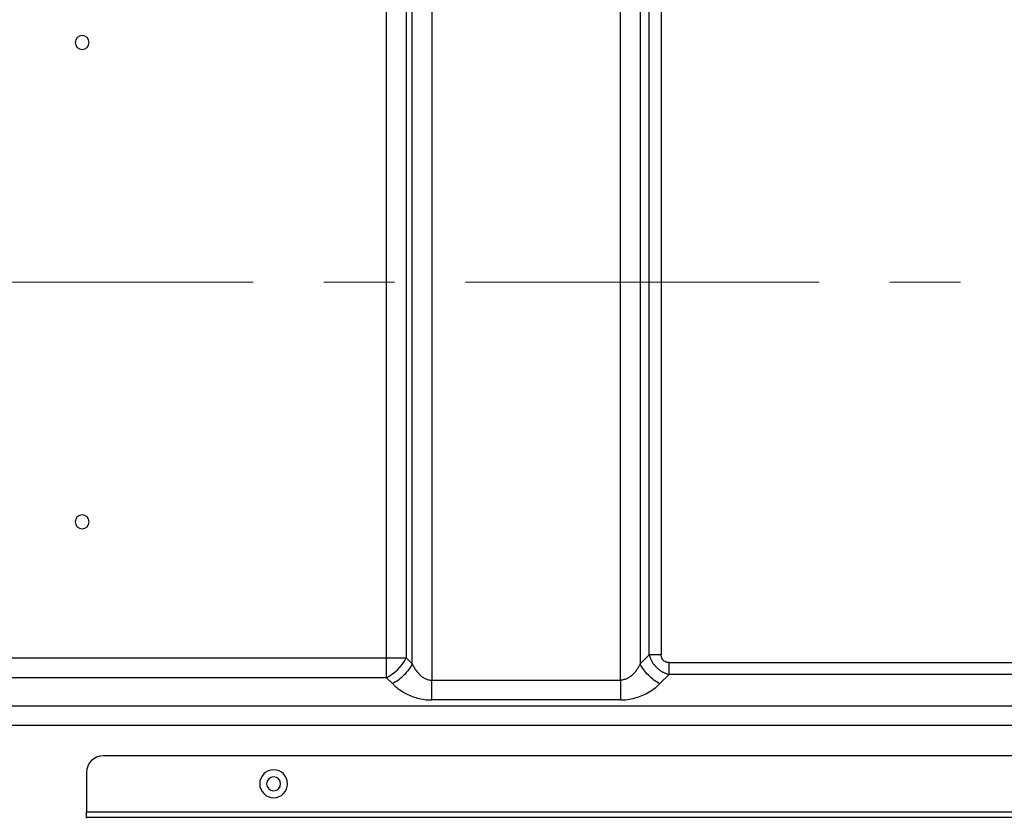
# Model space of a CAD drawing. Header units: millimetres. Extents: x 0 to 1118, y 0 to 864.
# Tile 72 of 256: x 700 to 736, y 405 to 433. Entities that reach past the tile are written whole.
import ezdxf

# ---------------------------------------------------------------- set-up
doc = ezdxf.new("R2010")
doc.units = ezdxf.units.MM
doc.linetypes.add('CENTERX2', pattern=[20.32, 12.7, -2.54, 2.54, -2.54])
doc.styles.add('SLDTEXTSTYLE5', font='TXT', dxfattribs={"width": 0.75})
doc.dimstyles.new('SLDDIMSTYLE5', dxfattribs={"dimtxt": 4.7625, "dimasz": 3.556, "dimexe": 0, "dimexo": 0.0625, "dimgap": 1.190625, "dimtad": 1, "dimlfac": 5, "dimrnd": 1e-09, "dimzin": 4, "dimdsep": 46, "dimtxsty": 'SLDTEXTSTYLE5', "dimsah": 1, "dimcen": 0.09, "dimadec": 0, "dimazin": 1, "dimtfac": 1, "dimtofl": 0, "dimtmove": 0, "dimatfit": 3, "dimfxl": 1, "dimfrac": 2, "dimtolj": 1, "dimtzin": 12, "dimarcsym": 0})

# ---------------------------------------------------------------- blocks, each defined once
blk = doc.blocks.new('_D_16')
at = {"color": 7, "linetype": 'Continuous', "lineweight": 0}
for p, q in [((795.552, 481.954), (663.992, 481.954)), ((664.992, 361.954), (664.992, 481.954)), ((795.552, 361.954), (663.992, 361.954))]:
    blk.add_line(p, q, dxfattribs=at)
at = {"color": 7, "linetype": 'Continuous', "lineweight": 18}
for points in [[(664.992, 481.954), (664.611, 478.398), (665.373, 478.398)], [(664.992, 361.954), (665.373, 365.51), (664.611, 365.51)]]:
    blk.add_solid(points, dxfattribs=at)
at = {"color": 7, "linetype": 'Continuous', "lineweight": 18, "insert": (658.853, 414.892), "char_height": 4.7625, "attachment_point": 1, "rotation": 90, "style": 'SLDTEXTSTYLE5'}
blk.add_mtext('600.00', dxfattribs=at)

msp = doc.modelspace()

# ---------------------------------------------------------------- linework, layer by layer
at = {"color": 7, "linetype": 'Continuous', "lineweight": 25}
for p, q in [((715.2323, 455.5044), (715.2323, 409.6676)), ((722.0027, 409.6676), (722.0027, 455.5044)), ((713.6039, 410.4676), (713.6039, 454.7044)), ((714.311, 454.7044), (714.311, 410.4676)), ((714.5252, 410.2534), (714.5252, 454.9186)), ((722.7098, 454.9186), (722.7098, 410.2534)), ((723.0412, 410.5848), (723.0412, 454.5872)), ((723.4655, 454.5872), (723.4655, 410.5848)), ((692.2309, 410.4676), (713.6039, 410.4676)), ((713.6039, 409.7605), (713.6039, 410.4676)), ((713.6039, 410.4676), (714.311, 410.4676)), ((714.5252, 410.2534), (714.311, 410.4676)), ((723.0412, 410.5848), (722.7098, 410.2534)), ((723.7483, 410.3019), (788.8208, 410.3019)), ((713.6039, 409.7605), (692.5681, 409.7605)), ((713.6039, 409.7605), (713.8181, 409.5463)), ((723.417, 409.5463), (723.7483, 409.8777)), ((788.8208, 409.8777), (723.7483, 409.8777)), ((715.2323, 409.6676), (722.0027, 409.6676)), ((693.8309, 408.7463), (789.9521, 408.7463)), ((722.0027, 408.9605), (715.2323, 408.9605)), ((789.9521, 408.0392), (693.8309, 408.0392)), ((788.6859, 406.952), (703.4275, 406.952)), ((702.8275, 406.352), (702.8275, 404.952)), ((702.8275, 404.752), (702.8275, 404.952)), ((702.8275, 404.952), (789.2859, 404.952)), ((702.8275, 404.714), (702.8275, 404.752)), ((702.8275, 404.752), (789.2859, 404.752))]:
    msp.add_line(p, q, dxfattribs=at)
at = {"color": 7, "linetype": 'CENTERX2', "lineweight": 18}
msp.add_line((675.7975, 423.952), (1079.6431, 423.952), dxfattribs=at)
at = {"color": 7, "linetype": 'Continuous', "lineweight": 25}
for centre, radius, start, end in [((702.6769, 432.554), 0.25, 0, 180), ((702.6769, 432.554), 0.25, 180, 0), ((702.6769, 415.354), 0.25, 0, 180), ((702.6769, 415.354), 0.25, 180, 0), ((712.8514, 411.2202), 1.6422, 297.27379, 332.72621), ((703.4275, 406.352), 0.6, 90, 180), ((709.5515, 405.952), 0.5, 0, 180), ((709.5515, 405.952), 0.5, 180, 0), ((709.5515, 405.952), 0.25, 0, 180), ((709.5515, 405.952), 0.25, 180, 0)]:
    msp.add_arc(centre, radius, start, end, dxfattribs=at)
for points, knots in [([(723.0412, 410.5848), (723.0447, 410.5708), (723.0518, 410.5429), (723.0649, 410.5016), (723.0798, 410.4608), (723.0967, 410.4207), (723.1155, 410.3812), (723.1362, 410.3426), (723.1587, 410.3049), (723.1829, 410.2681), (723.2088, 410.2324), (723.2364, 410.1979), (723.2655, 410.1646), (723.2961, 410.1327), (723.3281, 410.1021), (723.3614, 410.073), (723.396, 410.0455), (723.4317, 410.0196), (723.4685, 409.9954), (723.5062, 409.973), (723.5449, 409.9523), (723.5843, 409.9335), (723.6245, 409.9165), (723.6653, 409.9015), (723.7065, 409.8884), (723.7344, 409.8812), (723.7483, 409.8777)], [0, 0, 0, 0, 0.0417003, 0.0833852, 0.1250582, 0.1667223, 0.20838, 0.2500336, 0.2916847, 0.3333349, 0.374985, 0.4166361, 0.4582887, 0.4999431, 0.5415997, 0.5832585, 0.6249197, 0.6665832, 0.7082492, 0.7499175, 0.7915886, 0.8332625, 0.8749399, 0.9166213, 0.9583076, 1, 1, 1, 1]), ([(723.4655, 410.5848), (723.3869, 410.5848), (723.3084, 410.5848), (723.1633, 410.5848), (723.0968, 410.5848), (723.0412, 410.5848)], [0, 0, 0, 0, 0.5, 0.5, 1, 1, 1, 1]), ([(723.7483, 410.3019), (723.6983, 410.2995), (723.6026, 410.3255), (723.4922, 410.4322), (723.4629, 410.5311), (723.4655, 410.5848)], [0, 0, 0, 0, 0.3288167, 0.6486102, 1, 1, 1, 1]), ([(714.5252, 410.2534), (714.454, 410.1109), (714.3498, 409.9686), (714.103, 409.7218), (713.9606, 409.6176), (713.8181, 409.5463)], [0, 0, 0, 0, 0.5, 0.5, 1, 1, 1, 1]), ([(714.5252, 410.2534), (714.5363, 410.233), (714.5584, 410.1924), (714.5939, 410.1321), (714.6313, 410.0727), (714.6712, 410.0145), (714.7143, 409.9581), (714.7608, 409.9038), (714.8115, 409.8526), (714.8669, 409.8054), (714.9271, 409.7635), (714.988, 409.7297), (715.0485, 409.7039), (715.1076, 409.6853), (715.1691, 409.6723), (715.2112, 409.6692), (715.2323, 409.6676)], [0, 0, 0, 0, 0.0756641, 0.1509306, 0.225992, 0.3009956, 0.3760533, 0.4512193, 0.5264957, 0.6018471, 0.6771852, 0.7524003, 0.8138087, 0.8753179, 0.9372302, 1, 1, 1, 1]), ([(722.7098, 410.2534), (722.701, 410.2354), (722.6833, 410.1991), (722.6541, 410.1452), (722.6224, 410.0917), (722.5881, 410.039), (722.5509, 409.9877), (722.5107, 409.9383), (722.4674, 409.8914), (722.4209, 409.8474), (722.3711, 409.8068), (722.3179, 409.7703), (722.2614, 409.7383), (722.2014, 409.7113), (722.1381, 409.6901), (722.0716, 409.6745), (722.0259, 409.6699), (722.0027, 409.6676)], [0, 0, 0, 0, 0.0644564, 0.1301401, 0.1967058, 0.2638345, 0.3312403, 0.3986774, 0.465949, 0.5329178, 0.5995182, 0.6657693, 0.7317888, 0.7978066, 0.8641744, 0.9313711, 1, 1, 1, 1]), ([(723.417, 409.5463), (723.2744, 409.6176), (723.1321, 409.7218), (722.8853, 409.9686), (722.7811, 410.1109), (722.7098, 410.2534)], [0, 0, 0, 0, 0.5, 0.5, 1, 1, 1, 1]), ([(723.7483, 409.8777), (723.7483, 409.9332), (723.7483, 409.9998), (723.7483, 410.1449), (723.7483, 410.2234), (723.7483, 410.3019)], [0, 0, 0, 0, 0.5, 0.5, 1, 1, 1, 1]), ([(713.8181, 409.5463), (713.9424, 409.4204), (714.2141, 409.2135), (714.7088, 409.0089), (715.0509, 408.9596), (715.2323, 408.9605)], [0, 0, 0, 0, 0.3890019, 0.6874855, 1, 1, 1, 1]), ([(715.2323, 408.9605), (715.2323, 409.0531), (715.2323, 409.164), (715.2323, 409.4059), (715.2323, 409.5367), (715.2323, 409.6676)], [0, 0, 0, 0, 0.5, 0.5, 1, 1, 1, 1]), ([(722.0027, 409.6676), (722.0027, 409.5367), (722.0027, 409.4059), (722.0027, 409.164), (722.0027, 409.0531), (722.0027, 408.9605)], [0, 0, 0, 0, 0.5, 0.5, 1, 1, 1, 1]), ([(722.0027, 408.9605), (722.1789, 408.9601), (722.5259, 409.0088), (723.0224, 409.2127), (723.2962, 409.4222), (723.417, 409.5463)], [0, 0, 0, 0, 0.3043732, 0.6190786, 1, 1, 1, 1])]:
    msp.add_open_spline(points, degree=3, knots=knots, dxfattribs=at)

# ---------------------------------------------------------------- dimensions: what is measured, and where the dimension line sits
at = {"color": 7, "linetype": 'Continuous', "lineweight": 18}
dim = msp.add_linear_dim(base=(664.9922, 481.9543), p1=(796.5515, 361.9543), p2=(796.5515, 481.9543), angle=90, dimstyle='SLDDIMSTYLE5', dxfattribs=at)
dim.commit()
dim.dimension.update_dxf_attribs({"geometry": '_D_16', "text_midpoint": (664.9922, 424.5665), "dimtype": 160})

doc.saveas('drawing.dxf')
